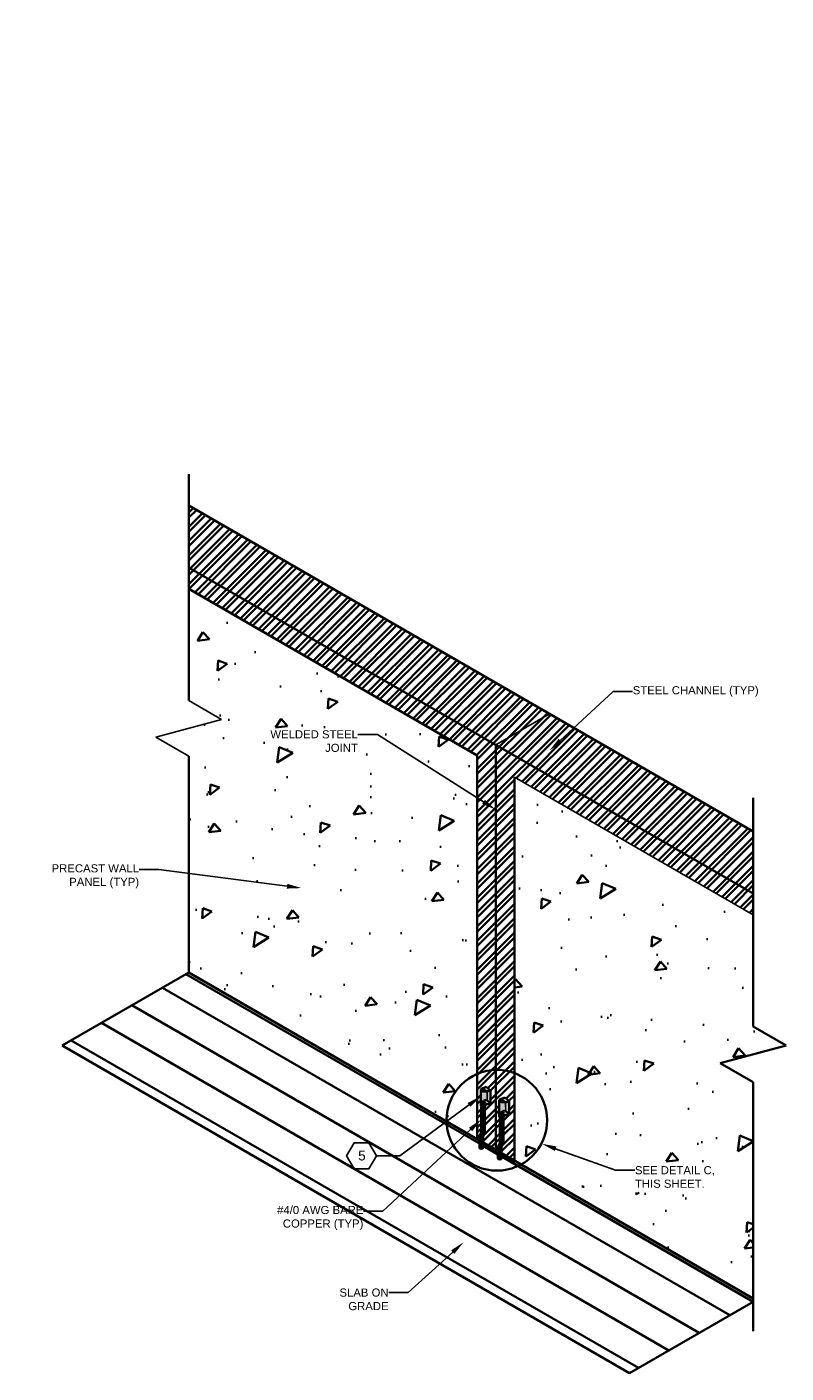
# Model space of a CAD drawing. Header units: inches. Extents: x 119 to 13708, y 367 to 7376.
# Tile 14 of 21: x 1985 to 2921, y 367 to 2026. Entities that reach past the tile are written whole.
import ezdxf
from ezdxf import colors
from ezdxf.entities.mleader import LeaderData, LeaderLine
from ezdxf.math import Vec2, Vec3

# ---------------------------------------------------------------- set-up
doc = ezdxf.new("R2010")
doc.units = ezdxf.units.IN
doc.header["$MEASUREMENT"] = 0
doc.linetypes.add('DASHED2', pattern=[0.375, 0.25, -0.125])
for name, color, linetype, lineweight in [('E-ANNO-TEXT', 7, 'Continuous', 25), ('E-DETL-GRPH', 7, 'Continuous', 35), ('E-ISO-LPS', 7, 'DASHED2', 40)]:
    doc.layers.add(name, color=color, linetype=linetype, lineweight=lineweight)
doc.styles.get("Standard").update_dxf_attribs({"font": 'arial.ttf'})
doc.dimstyles.get("Standard").update_dxf_attribs({"dimtxt": 0.18, "dimasz": 0.18, "dimexe": 0.18, "dimexo": 0.0625, "dimgap": 0.09, "dimtad": 0, "dimtih": 1, "dimtoh": 1, "dimdec": 4, "dimzin": 0, "dimdsep": 46, "dimtxsty": 'Standard', "dimcen": 0.09, "dimadec": 0, "dimazin": 0, "dimtfac": 1, "dimtdec": 4, "dimtofl": 0, "dimtmove": 0, "dimatfit": 3, "dimfxl": 1, "dimtolj": 1, "dimtzin": 0, "dimarcsym": 0})
pattern_1 = [(0, (-488.3648, -3903.2235), (0.6875, 0.6875), [0.6875, -0.6875]), (90, (-487.6773, -3903.2235), (-0.6875, 0.6875), [0.6875, -0.6875])]

msp = doc.modelspace()

# ---------------------------------------------------------------- hatches: boundary and pattern name
at = {"layer": 'E-DETL-GRPH'}
h = msp.add_hatch(dxfattribs=at)
h.set_pattern_fill('STEEL', color=9, scale=100)
h.set_pattern_definition([(45, (-488.365, -3903.223), (-8.838835, 8.838835), []), (45, (-488.365, -3896.973), (-8.838835, 8.838835), [])])
edge = h.paths.add_edge_path()
edge.add_spline(control_points=[(2542.86553, 658.1815), (2542.33847, 660.58864), (2545.05903, 661.96026), (2545.17302, 664.15929)], knot_values=[0, 0, 0, 0, 6.4076901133, 6.4076901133, 6.4076901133, 6.4076901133], degree=3, periodic=0)
edge.add_line((2545.17302, 664.15929), (2545.17302, 695.48053))
edge.add_ellipse((2547.6254, 696.37073), major_axis=(-3.1175, -0.18523), ratio=0.3973114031, start_angle=0, end_angle=36.7942123, ccw=False)
edge.add_line((2544.50678, 695.9272), (2544.53912, 700.10558))
edge.add_ellipse((2550.77255, 700.49826), major_axis=(-6.235, -0.37047), ratio=0.3973114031, start_angle=0, end_angle=0.51413618, ccw=False)
edge.add_ellipse((2547.65679, 700.31303), major_axis=(-3.1175, -0.18523), ratio=0.3973114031, start_angle=292.36878043, end_angle=357.30034891)
edge.add_line((2544.53929, 700.18634), (2544.53749, 716.43545))
edge.add_ellipse((2550.77255, 716.28365), major_axis=(-6.235, -0.37047), ratio=0.3973114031, start_angle=292.36878043, end_angle=360, ccw=False)
edge.add_line((2548.11118, 718.38766), (2551.36236, 719.57099))
edge.add_line((2551.36236, 719.57099), (2556.48811, 715.26998))
edge.add_line((2556.48811, 715.26998), (2556.48811, 699.48459))
edge.add_line((2556.48811, 699.48459), (2553.34427, 698.34033))
edge.add_line((2553.34427, 698.34033), (2553.28149, 698.34842))
edge.add_ellipse((2550.77255, 700.49826), major_axis=(-6.235, -0.37047), ratio=0.3973114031, start_angle=85.98834906, end_angle=112.36878043, ccw=False)
edge.add_line((2550.48318, 698.00118), (2550.48318, 695.86389))
edge.add_line((2550.48318, 695.86389), (2549.69723, 695.57782))
edge.add_line((2549.69723, 695.57782), (2549.70391, 667.24666))
edge.add_spline(control_points=[(2549.70391, 667.24666), (2549.88603, 662.18748), (2547.389, 661.29991), (2547.38974, 658.18118)], knot_values=[0, 0, 0, 0, 9.3561947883, 9.3561947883, 9.3561947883, 9.3561947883], degree=3, periodic=0)
edge.add_line((2547.38974, 658.18118), (2547.39126, 651.03305))
edge.add_line((2547.39126, 651.03305), (2563.14436, 641.938))
edge.add_line((2563.14436, 641.938), (2563.14436, 1141.20354))
edge.add_line((2563.14436, 1141.20354), (2540.26492, 1154.41299))
edge.add_line((2540.26492, 1154.41299), (2540.26492, 655.14745))
edge.add_line((2540.26492, 655.14745), (2542.86553, 653.64599))
edge.add_line((2542.86553, 653.64599), (2542.86553, 658.1815))
edge = h.paths.add_edge_path()
edge.add_spline(control_points=[(2565.74497, 644.97205), (2565.21791, 647.37919), (2567.93847, 648.75081), (2568.05246, 650.94984)], knot_values=[0, 0, 0, 0, 6.4076901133, 6.4076901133, 6.4076901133, 6.4076901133], degree=3, periodic=0)
edge.add_line((2568.05246, 650.94984), (2568.05246, 682.27108))
edge.add_ellipse((2570.50484, 683.16128), major_axis=(-3.1175, -0.18523), ratio=0.3973114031, start_angle=0, end_angle=36.7942123, ccw=False)
edge.add_line((2567.38622, 682.71775), (2567.41856, 686.89613))
edge.add_ellipse((2573.65199, 687.28881), major_axis=(-6.235, -0.37047), ratio=0.3973114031, start_angle=0, end_angle=0.51413618, ccw=False)
edge.add_ellipse((2570.53623, 687.10358), major_axis=(-3.1175, -0.18523), ratio=0.3973114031, start_angle=292.36878043, end_angle=357.30034891)
edge.add_line((2567.41873, 686.97689), (2567.41693, 703.226))
edge.add_ellipse((2573.65199, 703.0742), major_axis=(-6.235, -0.37047), ratio=0.3973114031, start_angle=292.36878043, end_angle=360, ccw=False)
edge.add_line((2570.99062, 705.17821), (2574.2418, 706.36154))
edge.add_line((2574.2418, 706.36154), (2579.36755, 702.06053))
edge.add_line((2579.36755, 702.06053), (2579.36755, 686.27514))
edge.add_line((2579.36755, 686.27514), (2576.22372, 685.13088))
edge.add_line((2576.22372, 685.13088), (2576.16094, 685.13897))
edge.add_ellipse((2573.65199, 687.28881), major_axis=(-6.235, -0.37047), ratio=0.3973114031, start_angle=85.98834906, end_angle=112.36878043, ccw=False)
edge.add_line((2573.36262, 684.79173), (2573.36262, 682.65444))
edge.add_line((2573.36262, 682.65444), (2572.57667, 682.36837))
edge.add_line((2572.57667, 682.36837), (2572.58335, 654.03721))
edge.add_spline(control_points=[(2572.58335, 654.03721), (2572.76547, 648.97803), (2570.26844, 648.09046), (2570.26918, 644.97173)], knot_values=[0, 0, 0, 0, 9.3561947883, 9.3561947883, 9.3561947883, 9.3561947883], degree=3, periodic=0)
edge.add_line((2570.26918, 644.97173), (2570.2707, 637.8236))
edge.add_line((2570.2707, 637.8236), (2586.0238, 628.72855))
edge.add_line((2586.0238, 628.72855), (2586.0238, 1127.99409))
edge.add_line((2586.0238, 1127.99409), (2563.14436, 1141.20354))
edge.add_line((2563.14436, 1141.20354), (2563.14436, 641.938))
edge.add_line((2563.14436, 641.938), (2565.74497, 640.43654))
edge.add_line((2565.74497, 640.43654), (2565.74497, 644.97205))
h.paths.add_polyline_path([(2629.25655, 1179.37343), (2606.37711, 1192.58288), (2540.26492, 1154.41299), (2563.14436, 1141.20354)])
h.paths.add_polyline_path([(2652.13599, 1166.16398), (2629.25655, 1179.37343), (2563.14436, 1141.20354), (2586.0238, 1127.99409)])
h.paths.add_polyline_path([(2652.13599, 1166.16398), (2586.0238, 1127.99409), (2880.31954, 958.08237), (2880.31954, 1034.42215)])
h.paths.add_polyline_path([(2586.0238, 1127.99409), (2586.0238, 1101.57519), (2880.31954, 931.66347), (2880.31954, 958.08237)])
h.paths.add_polyline_path([(2184.36844, 1359.88992), (2184.48706, 1333.40254), (2540.26492, 1127.99409), (2540.26492, 1154.41299)])
h.paths.add_polyline_path([(2184.48706, 1436.16121), (2184.48706, 1405.24045), (2184.36844, 1359.88992), (2540.26492, 1154.41299), (2606.37711, 1192.58288)])
h = msp.add_hatch(dxfattribs=at)
h.set_pattern_fill('AR-CONC', color=9, scale=20, angle=166)
h.set_pattern_definition([(216, (66.6, -40.51), (-136.1547, 46.882), [15, -165]), (161, (66.6, -40.51), (-9.4684, -152.683), [12, -132]), (266.4514, (55.25, -36.6), (-145.623, -105.8013), [12.748, -140.2284]), (212.184, (56.92, -79.32), (-199.099, 83.758), [22.5, -247.5]), (262.636, (40.33, -72.34), (-228.512, -143.814), [19.122, -210.343]), (157.184, (56.92, -79.32), (-228.512, -143.814), [18, -198]), (187, (39.94, -64.78), (-96.355, 107.013), [15, -165]), (132, (39.94, -64.78), (-82.3035, -128.949), [12, -132]), (237.4514, (31.9, -55.86), (-178.6583, -21.9365), [12.748, -140.2284]), (203.5, (66.6, -40.51), (-18.4666, -64.01275), [0, -130.4, 0, -134, 0, -132.5]), (173.5, (66.6, -40.51), (-70.1344, -63.8107), [0, -76.4, 0, -127.4, 0, -50.5]), (133.5, (109.875, -51.3), (-102.5018, 30.20565), [0, -50, 0, -156, 0, -207]), (123.5, (129.28, -56.14), (-118.016, 8.7908), [0, -65, 0, -103.6, 0, -147])])
h.paths.add_polyline_path([(2540.26492, 1127.99409), (2184.48706, 1333.40254), (2184.48706, 1195.86384), (2225.11598, 1172.40672), (2143.85814, 1150.63375), (2184.48706, 1127.17663), (2184.48706, 860.55589), (2540.26492, 655.14745)])
h.paths.add_polyline_path([(2839.69061, 748.89468), (2920.94846, 770.66766), (2880.31954, 794.12478), (2880.31954, 931.66347), (2586.0238, 1101.57519), (2586.0238, 628.72855), (2880.31954, 458.81683), (2880.31954, 725.43756)])
edge = h.paths.add_edge_path(flags=16)
edge.add_line((2731.47522, 589.43277), (2835.07003, 589.43277))
edge.add_line((2835.07003, 589.43277), (2835.07003, 626.87706))
edge.add_line((2835.07003, 626.87706), (2731.47522, 626.87706))
edge.add_line((2731.47522, 626.87706), (2731.47522, 589.43277))
edge.add_line((2710.47777, 616.81567), (2734.47777, 616.81567))
edge.add_line((2636.83095, 643.39322), (2710.47777, 616.81567))
edge.add_line((2635.8126, 640.57135), (2619.89972, 649.50333))
edge.add_line((2619.89972, 649.50333), (2637.8493, 646.21509))
edge.add_line((2637.8493, 646.21509), (2635.8126, 640.57135))
h = msp.add_hatch(dxfattribs=at)
h.set_pattern_fill('ANSI31', color=9, scale=300, angle=105)
h.set_pattern_definition([(150, (-1019.45, -791.203), (-18.75, -32.47595), [])])
edge = h.paths.add_edge_path()
edge.add_ellipse((2568.00852, 631.34884), major_axis=(-2.26356, 0), ratio=0.5226778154, start_angle=0, end_angle=180.0000001, ccw=False)
edge.add_line((2565.74497, 631.34884), (2565.74497, 636.40612))
edge.add_line((2565.74497, 636.40612), (2547.39212, 647.00214))
edge.add_line((2547.39212, 647.00214), (2547.39264, 644.55829))
edge.add_ellipse((2545.12908, 644.55829), major_axis=(-2.26356, 0), ratio=0.5226778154, start_angle=0, end_angle=180.0000001, ccw=False)
edge.add_line((2542.86553, 644.55829), (2542.86553, 649.61557))
edge.add_line((2542.86553, 649.61557), (2180.99662, 858.54068))
edge.add_line((2180.99662, 858.54068), (2028.59236, 770.55005))
edge.add_line((2028.59236, 770.55005), (2727.91528, 366.79577))
edge.add_line((2727.91528, 366.79577), (2880.31954, 454.78641))
edge.add_line((2880.31954, 454.78641), (2570.27156, 633.79269))
edge.add_line((2570.27156, 633.79269), (2570.27208, 631.34884))
h = msp.add_hatch(dxfattribs=at)
h.set_pattern_fill('ZIGZAG', color=9, scale=5.5)
h.set_pattern_definition(pattern_1)
h.paths.add_polyline_path([(2332.03778, 775.36744), (2332.03778, 771.33703), (2542.86553, 649.61557), (2542.86553, 653.64599)])
h.paths.add_polyline_path([(2184.48706, 860.55589), (2180.99662, 858.54068), (2332.03778, 771.33703), (2332.03778, 775.36744)])
h = msp.add_hatch(color=0, dxfattribs=at)
h.dxf.hatch_style = 1
edge = h.paths.add_edge_path()
edge.add_ellipse((2550.77255, 716.28365), major_axis=(-6.235, -0.37047), ratio=0.3973114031, start_angle=360, end_angle=453.77480953, ccw=False)
edge.add_line((2544.53755, 715.91318), (2544.53928, 700.26937))
edge.add_ellipse((2550.77255, 700.49826), major_axis=(-6.235, -0.37047), ratio=0.3973114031, start_angle=292.36878043, end_angle=356.73758438, ccw=False)
edge.add_line((2548.2636, 702.64811), (2548.21853, 702.64134))
edge.add_line((2548.21853, 702.64134), (2551.36236, 703.7856))
edge.add_line((2551.36236, 703.7856), (2551.3299, 713.83618))
edge = h.paths.add_edge_path()
edge.add_line((2553.34427, 702.12258), (2551.36236, 703.7856))
edge.add_line((2551.36236, 703.7856), (2548.21853, 702.64134))
edge.add_line((2548.21853, 702.64134), (2548.2636, 702.64811))
edge.add_ellipse((2550.77255, 700.49826), major_axis=(-6.235, -0.37047), ratio=0.3973114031, start_angle=292.36878043, end_angle=356.73758438)
edge.add_ellipse((2550.77255, 700.49826), major_axis=(-6.235, -0.37047), ratio=0.3973114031, start_angle=356.73758438, end_angle=472.36878043)
edge.add_line((2553.28149, 698.34842), (2553.34427, 698.34033))
edge.add_line((2553.34427, 698.34033), (2553.34427, 702.12258))
h.paths.add_polyline_path([(2553.34427, 702.12258), (2553.34427, 698.34033), (2556.48811, 699.48459)])
h.paths.add_polyline_path([(2556.48811, 715.26998), (2553.34427, 714.12572), (2553.34427, 702.12258), (2556.48811, 699.48459)])
h.paths.add_polyline_path([(2551.36236, 719.57099), (2548.21853, 718.42673), (2553.34427, 714.12572), (2556.48811, 715.26998)])
h = msp.add_hatch(color=0, dxfattribs=at)
h.dxf.hatch_style = 1
edge = h.paths.add_edge_path()
edge.add_ellipse((2550.77255, 716.28365), major_axis=(-6.235, -0.37047), ratio=0.3973114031, start_angle=292.78919571, end_angle=360)
edge.add_ellipse((2550.77255, 716.28365), major_axis=(-6.235, -0.37047), ratio=0.3973114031, start_angle=360, end_angle=453.77480953)
edge.add_line((2551.3299, 713.83618), (2551.36236, 703.7856))
edge.add_line((2551.36236, 703.7856), (2553.34427, 702.12258))
edge.add_line((2553.34427, 702.12258), (2553.34427, 714.12572))
edge.add_line((2553.34427, 714.12572), (2548.22177, 718.42401))
h = msp.add_hatch(color=0, dxfattribs=at)
h.dxf.hatch_style = 1
edge = h.paths.add_edge_path()
edge.add_line((2547.92031, 701.96074), (2546.34839, 701.38861))
edge.add_line((2546.34839, 701.38861), (2546.40232, 701.38795))
edge.add_ellipse((2547.65679, 700.31303), major_axis=(-3.1175, -0.18523), ratio=0.3973114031, start_angle=292.36878043, end_angle=360)
edge.add_ellipse((2547.65679, 700.31303), major_axis=(-3.1175, -0.18523), ratio=0.3973114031, start_angle=360, end_angle=472.36878043)
edge.add_line((2548.91127, 699.23811), (2550.48318, 699.81024))
edge.add_line((2550.48318, 699.81024), (2547.92031, 701.96074))
edge = h.paths.add_edge_path()
edge.add_line((2547.92031, 698.0144), (2546.34839, 697.44227))
edge.add_line((2546.34839, 697.44227), (2546.37093, 697.44565))
edge.add_ellipse((2547.6254, 696.37073), major_axis=(-3.1175, -0.18523), ratio=0.3973114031, start_angle=292.36878043, end_angle=356.42754022)
edge.add_ellipse((2547.6254, 696.37073), major_axis=(-3.1175, -0.18523), ratio=0.3973114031, start_angle=356.42754022, end_angle=472.36878043)
edge.add_line((2548.87988, 695.2958), (2548.91127, 695.29176))
edge.add_line((2548.91127, 695.29176), (2550.48318, 695.86389))
edge.add_line((2550.48318, 695.86389), (2547.92031, 698.0144))
edge = h.paths.add_edge_path()
edge.add_line((2550.48318, 699.81024), (2548.91127, 699.23811))
edge.add_ellipse((2547.65679, 700.31303), major_axis=(-3.1175, -0.18523), ratio=0.3973114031, start_angle=360, end_angle=472.36878043, ccw=False)
edge.add_line((2544.5393, 700.12779), (2544.50938, 696.26303))
edge.add_ellipse((2547.6254, 696.37073), major_axis=(-3.1175, -0.18523), ratio=0.3973114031, start_angle=292.36878043, end_angle=356.42754022, ccw=False)
edge.add_line((2546.37093, 697.44565), (2546.34839, 697.44227))
edge.add_line((2546.34839, 697.44227), (2547.92031, 698.0144))
edge.add_line((2547.92031, 698.0144), (2550.48318, 695.86389))
edge.add_line((2550.48318, 695.86389), (2550.48318, 699.81024))
h = msp.add_hatch(color=0, dxfattribs=at)
h.dxf.hatch_style = 1
edge = h.paths.add_edge_path()
edge.add_ellipse((2573.65199, 703.0742), major_axis=(-6.235, -0.37047), ratio=0.3973114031, start_angle=360, end_angle=453.77480953, ccw=False)
edge.add_line((2567.41699, 702.70373), (2567.41872, 687.05992))
edge.add_ellipse((2573.65199, 687.28881), major_axis=(-6.235, -0.37047), ratio=0.3973114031, start_angle=292.36878043, end_angle=356.73758438, ccw=False)
edge.add_line((2571.14304, 689.43866), (2571.09797, 689.43189))
edge.add_line((2571.09797, 689.43189), (2574.2418, 690.57615))
edge.add_line((2574.2418, 690.57615), (2574.20934, 700.62673))
edge = h.paths.add_edge_path()
edge.add_line((2576.22372, 688.91313), (2574.2418, 690.57615))
edge.add_line((2574.2418, 690.57615), (2571.09797, 689.43189))
edge.add_line((2571.09797, 689.43189), (2571.14304, 689.43866))
edge.add_ellipse((2573.65199, 687.28881), major_axis=(-6.235, -0.37047), ratio=0.3973114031, start_angle=292.36878043, end_angle=356.73758438)
edge.add_ellipse((2573.65199, 687.28881), major_axis=(-6.235, -0.37047), ratio=0.3973114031, start_angle=356.73758438, end_angle=472.36878043)
edge.add_line((2576.16094, 685.13897), (2576.22372, 685.13088))
edge.add_line((2576.22372, 685.13088), (2576.22372, 688.91313))
h.paths.add_polyline_path([(2576.22372, 688.91313), (2576.22372, 685.13088), (2579.36755, 686.27514)])
h.paths.add_polyline_path([(2579.36755, 702.06053), (2576.22372, 700.91627), (2576.22372, 688.91313), (2579.36755, 686.27514)])
h.paths.add_polyline_path([(2574.2418, 706.36154), (2571.09797, 705.21728), (2576.22372, 700.91627), (2579.36755, 702.06053)])
h = msp.add_hatch(color=0, dxfattribs=at)
h.dxf.hatch_style = 1
edge = h.paths.add_edge_path()
edge.add_ellipse((2573.65199, 703.0742), major_axis=(-6.235, -0.37047), ratio=0.3973114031, start_angle=292.78919571, end_angle=360)
edge.add_ellipse((2573.65199, 703.0742), major_axis=(-6.235, -0.37047), ratio=0.3973114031, start_angle=360, end_angle=453.77480953)
edge.add_line((2574.20934, 700.62673), (2574.2418, 690.57615))
edge.add_line((2574.2418, 690.57615), (2576.22372, 688.91313))
edge.add_line((2576.22372, 688.91313), (2576.22372, 700.91627))
edge.add_line((2576.22372, 700.91627), (2571.10121, 705.21456))
h = msp.add_hatch(dxfattribs=at)
h.set_pattern_fill('ANSI31', color=0, scale=7)
h.set_pattern_definition([(45, (-488.3648, -3903.2235), (-0.61871843, 0.61871843), [])])
edge = h.paths.add_edge_path()
edge.add_line((2549.69723, 695.57782), (2548.91127, 695.29176))
edge.add_line((2548.91127, 695.29176), (2548.87988, 695.2958))
edge.add_ellipse((2547.6254, 696.37073), major_axis=(-3.1175, -0.18523), ratio=0.3973114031, start_angle=396.7942123, end_angle=472.36878043, ccw=False)
edge.add_line((2545.17302, 695.48053), (2545.17302, 664.15929))
edge.add_spline(control_points=[(2545.17302, 664.15929), (2545.05903, 661.96026), (2542.33847, 660.58864), (2542.86553, 658.1815)], knot_values=[0, 0, 0, 0, 6.4076901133, 6.4076901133, 6.4076901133, 6.4076901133], degree=3, periodic=0)
edge.add_line((2542.86553, 658.1815), (2542.86553, 644.55829))
edge.add_ellipse((2545.12908, 644.55829), major_axis=(-2.26356, 0), ratio=0.5226778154, start_angle=180.0127778, end_angle=360, ccw=False)
edge.add_line((2547.39261, 644.70508), (2547.38974, 658.18118))
edge.add_spline(control_points=[(2547.38974, 658.18118), (2547.389, 661.29991), (2549.88603, 662.18748), (2549.70391, 667.24666)], knot_values=[0, 0, 0, 0, 9.3561947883, 9.3561947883, 9.3561947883, 9.3561947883], degree=3, periodic=0)
edge.add_line((2549.70391, 667.24666), (2549.69723, 695.57782))
h = msp.add_hatch(dxfattribs=at)
h.set_pattern_fill('ANSI31', color=0, scale=7)
h.set_pattern_definition([(45, (-465.4853, -3916.4329), (-0.61871843, 0.61871843), [])])
edge = h.paths.add_edge_path()
edge.add_line((2572.57667, 682.36837), (2571.79071, 682.08231))
edge.add_line((2571.79071, 682.08231), (2571.75932, 682.08635))
edge.add_ellipse((2570.50484, 683.16128), major_axis=(-3.1175, -0.18523), ratio=0.3973114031, start_angle=396.7942123, end_angle=472.36878043, ccw=False)
edge.add_line((2568.05246, 682.27108), (2568.05246, 650.94984))
edge.add_spline(control_points=[(2568.05246, 650.94984), (2567.93847, 648.75081), (2565.21791, 647.37919), (2565.74497, 644.97205)], knot_values=[0, 0, 0, 0, 6.4076901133, 6.4076901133, 6.4076901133, 6.4076901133], degree=3, periodic=0)
edge.add_line((2565.74497, 644.97205), (2565.74497, 631.34884))
edge.add_ellipse((2568.00852, 631.34884), major_axis=(-2.26356, 0), ratio=0.5226778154, start_angle=180.0127778, end_angle=360, ccw=False)
edge.add_line((2570.27205, 631.49563), (2570.26918, 644.97173))
edge.add_spline(control_points=[(2570.26918, 644.97173), (2570.26844, 648.09046), (2572.76547, 648.97803), (2572.58335, 654.03721)], knot_values=[0, 0, 0, 0, 9.3561947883, 9.3561947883, 9.3561947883, 9.3561947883], degree=3, periodic=0)
edge.add_line((2572.58335, 654.03721), (2572.57667, 682.36837))
h = msp.add_hatch(color=0, dxfattribs=at)
h.dxf.hatch_style = 1
edge = h.paths.add_edge_path()
edge.add_line((2570.79975, 688.75129), (2569.22783, 688.17916))
edge.add_line((2569.22783, 688.17916), (2569.28176, 688.1785))
edge.add_ellipse((2570.53623, 687.10358), major_axis=(-3.1175, -0.18523), ratio=0.3973114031, start_angle=292.36878043, end_angle=360)
edge.add_ellipse((2570.53623, 687.10358), major_axis=(-3.1175, -0.18523), ratio=0.3973114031, start_angle=360, end_angle=472.36878043)
edge.add_line((2571.79071, 686.02866), (2573.36262, 686.60079))
edge.add_line((2573.36262, 686.60079), (2570.79975, 688.75129))
edge = h.paths.add_edge_path()
edge.add_line((2570.79975, 684.80495), (2569.22783, 684.23282))
edge.add_line((2569.22783, 684.23282), (2569.25037, 684.2362))
edge.add_ellipse((2570.50484, 683.16128), major_axis=(-3.1175, -0.18523), ratio=0.3973114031, start_angle=292.36878043, end_angle=356.42754022)
edge.add_ellipse((2570.50484, 683.16128), major_axis=(-3.1175, -0.18523), ratio=0.3973114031, start_angle=356.42754022, end_angle=472.36878043)
edge.add_line((2571.75932, 682.08635), (2571.79071, 682.08231))
edge.add_line((2571.79071, 682.08231), (2573.36262, 682.65444))
edge.add_line((2573.36262, 682.65444), (2570.79975, 684.80495))
edge = h.paths.add_edge_path()
edge.add_line((2573.36262, 686.60079), (2571.79071, 686.02866))
edge.add_ellipse((2570.53623, 687.10358), major_axis=(-3.1175, -0.18523), ratio=0.3973114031, start_angle=360, end_angle=472.36878043, ccw=False)
edge.add_line((2567.41874, 686.91834), (2567.38882, 683.05358))
edge.add_ellipse((2570.50484, 683.16128), major_axis=(-3.1175, -0.18523), ratio=0.3973114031, start_angle=292.36878043, end_angle=356.42754022, ccw=False)
edge.add_line((2569.25037, 684.2362), (2569.22783, 684.23282))
edge.add_line((2569.22783, 684.23282), (2570.79975, 684.80495))
edge.add_line((2570.79975, 684.80495), (2573.36262, 682.65444))
edge.add_line((2573.36262, 682.65444), (2573.36262, 686.60079))
h = msp.add_hatch(dxfattribs=at)
h.set_pattern_fill('ZIGZAG', color=0, scale=5.5)
h.set_pattern_definition(pattern_1)
h.paths.add_polyline_path([(2547.39126, 651.03305), (2547.39212, 647.00214), (2565.74497, 636.40612), (2565.74497, 640.43654)])
h = msp.add_hatch(dxfattribs=at)
h.set_pattern_fill('ANSI31', color=0, scale=1.5)
h.set_pattern_definition([(45, (-488.36477, -3903.2235), (-0.1325825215, 0.1325825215), [])])
edge = h.paths.add_edge_path()
edge.add_ellipse((2545.12908, 644.55829), major_axis=(-2.26356, 0), ratio=0.5226778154, start_angle=180.0127778, end_angle=360)
edge.add_ellipse((2545.12908, 644.55829), major_axis=(-2.26356, 0), ratio=0.5226778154, start_angle=0, end_angle=180.0000001)
edge.add_line((2547.39264, 644.55829), (2547.39264, 644.55856))
edge = h.paths.add_edge_path()
edge.add_ellipse((2568.00852, 631.34884), major_axis=(-2.26356, 0), ratio=0.5226778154, start_angle=180.0127778, end_angle=360)
edge.add_ellipse((2568.00852, 631.34884), major_axis=(-2.26356, 0), ratio=0.5226778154, start_angle=0, end_angle=180.0000001)
edge.add_line((2570.27208, 631.34884), (2570.27208, 631.3491))
h = msp.add_hatch(dxfattribs=at)
h.set_pattern_fill('ZIGZAG', color=0, scale=5.5)
h.set_pattern_definition(pattern_1)
h.paths.add_polyline_path([(2570.2707, 637.8236), (2570.27156, 633.79269), (2586.0238, 624.69813), (2586.0238, 628.72855)])
h = msp.add_hatch(dxfattribs=at)
h.set_pattern_fill('ZIGZAG', color=9, scale=5.5)
h.set_pattern_definition(pattern_1)
h.paths.add_polyline_path([(2570.2707, 637.8236), (2570.27156, 633.79269), (2880.31954, 454.78641), (2880.31954, 458.81683)])
h = msp.add_hatch(dxfattribs=at)
h.set_pattern_fill('ZIGZAG', color=0, scale=5.5)
h.set_pattern_definition(pattern_1)
h.paths.add_polyline_path([(2677.87475, 571.66796), (2677.87475, 575.69837), (2586.0238, 628.72855), (2586.0238, 624.69813)])
at = {"layer": 'E-ISO-LPS', "linetype": 'Continuous'}
h = msp.add_hatch(dxfattribs=at)
h.set_pattern_fill('AR-CONC', color=0, scale=6)
h.set_pattern_definition([(50, (0, 0), (43.0356, -3.76513), [4.5, -49.5]), (355, (0, 0), (-8.3251, 45.1315), [3.6, -39.6]), (100.4514, (3.586, -0.314), (34.71053, 41.3664), [3.8244, -42.0685]), (46.1842, (0, 12), (64.0345, -9.9312), [6.75, -74.25]), (96.6356, (5.336, 11.17), (56.0797, 58.4471), [5.7366, -63.1028]), (351.1842, (0, 12), (56.0797, 58.4471), [5.4, -59.4]), (21, (6, 9), (35.81442, -24.15713), [4.5, -49.5]), (326, (6, 9), (14.5989, 43.509), [3.6, -39.6]), (71.4514, (8.985, 6.987), (50.41334, 19.35187), [3.8244, -42.0685]), (37.5, (0, 0), (0.72959, 19.97363), [0, -39.12, 0, -40.2, 0, -39.75]), (7.5, (0, 0), (15.78417, 23.6647), [0, -22.92, 0, -38.22, 0, -15.15]), (327.5, (-13.38, 0), (32.02935, -1.35329), [0, -15, 0, -46.8, 0, -62.1]), (317.5, (-19.38, 0), (34.99117, 6.0063), [0, -19.5, 0, -31.08, 0, -44.1])])
h.paths.add_polyline_path([(2417.92701, 2019.58189), (2412.39445, 2021.81423), (2405.68591, 2017.92107), (2417.92701, 2012.98189)])
h.paths.add_polyline_path([(2412.39445, 2021.81423), (2405.68591, 2024.52107), (2405.68591, 2017.92107)])
h.paths.add_polyline_path([(2429.34379, 2019.60737), (2422.63525, 2022.31422), (2417.92701, 2019.58189), (2417.92701, 2012.98189)])
h.paths.add_polyline_path([(2429.34379, 2026.20737), (2422.63525, 2022.31422), (2429.34379, 2019.60737)])

# ---------------------------------------------------------------- linework, layer by layer
at = {"layer": 'E-ANNO-TEXT', "color": 9}
for p, q in [((2184.48706, 1195.86384), (2225.11598, 1172.40672)), ((2225.11598, 1172.40672), (2143.85814, 1150.63375)), ((2143.85814, 1150.63375), (2184.48706, 1127.17663)), ((2880.31954, 931.66347), (2586.0238, 1101.57519))]:
    msp.add_line(p, q, dxfattribs=at)
at = {"layer": 'E-ANNO-TEXT', "color": 0}
msp.add_line((2563.14436, 1141.20354), (2629.25655, 1179.37343), dxfattribs=at)
msp.add_lwpolyline([(2388.30872, 618.63272), (2406.76862, 618.63272), (2415.99858, 634.61947), (2406.76862, 650.60622), (2388.30872, 650.60622), (2379.07876, 634.61947)], close=True, dxfattribs=at)
at = {"layer": 'E-DETL-GRPH', "color": 9}
for p, q in [((2184.48706, 1195.86384), (2184.48706, 1475.05072)), ((2880.31954, 1034.42215), (2184.48706, 1436.16121)), ((2880.31954, 958.08237), (2184.36844, 1359.88992)), ((2540.26492, 1127.99409), (2184.48706, 1333.40254)), ((2563.14436, 641.938), (2563.14436, 1141.20354)), ((2184.48706, 860.55589), (2184.48706, 1127.17663)), ((2540.26492, 655.14745), (2540.26492, 1127.99409)), ((2586.0238, 628.72855), (2586.0238, 1101.57519)), ((2880.31954, 794.12478), (2880.31954, 1075.78981)), ((2028.59236, 770.55005), (2184.48706, 860.55589)), ((2542.86553, 649.61557), (2180.99662, 858.54068)), ((2542.86553, 653.64599), (2184.48706, 860.55589)), ((2880.31954, 794.12478), (2920.94846, 770.66766)), ((2727.91528, 366.79577), (2028.59236, 770.55005)), ((2920.94846, 770.66766), (2839.69061, 748.89468)), ((2839.69061, 748.89468), (2880.31954, 725.43756)), ((2880.31954, 418.64538), (2880.31954, 725.43756)), ((2880.31954, 458.81683), (2547.39126, 651.03305)), ((2880.31954, 454.78641), (2570.27156, 633.79269)), ((2727.91528, 366.79577), (2880.31954, 454.78641))]:
    msp.add_line(p, q, dxfattribs=at)
at = {"layer": 'E-DETL-GRPH', "color": 0}
for p, q in [((2544.53755, 715.91318), (2544.5393, 700.12779)), ((2551.36236, 719.57099), (2548.21853, 718.42673)), ((2556.48811, 715.26998), (2551.36236, 719.57099)), ((2556.48811, 715.26998), (2553.34427, 714.12572)), ((2556.48811, 715.26998), (2556.48811, 699.48459)), ((2544.5393, 700.12779), (2544.50878, 696.18549)), ((2547.92031, 701.96074), (2546.34839, 701.38861)), ((2546.34839, 701.38861), (2546.40232, 701.38795)), ((2547.92031, 698.0144), (2546.34839, 697.44227)), ((2546.34839, 697.44227), (2546.37093, 697.44565)), ((2550.48318, 699.81024), (2547.92031, 701.96074)), ((2550.48318, 695.86389), (2547.92031, 698.0144)), ((2551.36236, 703.7856), (2548.21853, 702.64134)), ((2550.48318, 699.81024), (2548.91127, 699.23811)), ((2550.48318, 698.00118), (2550.48318, 695.86389)), ((2556.48811, 699.48459), (2551.36236, 703.7856)), ((2553.34427, 698.34033), (2553.28149, 698.34842)), ((2556.48811, 699.48459), (2553.34427, 698.34033)), ((2567.41699, 702.70373), (2567.41874, 686.91834)), ((2574.2418, 706.36154), (2571.09797, 705.21728)), ((2579.36755, 702.06053), (2574.2418, 706.36154)), ((2579.36755, 702.06053), (2576.22372, 700.91627)), ((2579.36755, 702.06053), (2579.36755, 686.27514)), ((2545.17302, 664.15929), (2545.17302, 695.57815)), ((2548.21853, 695.43745), (2548.2636, 695.44422)), ((2548.91127, 695.29176), (2548.87988, 695.2958)), ((2550.48318, 695.86389), (2548.91127, 695.29176)), ((2549.70391, 667.24666), (2549.69723, 695.57782)), ((2567.41874, 686.91834), (2567.38822, 682.97604)), ((2568.05246, 650.94984), (2568.05246, 682.3687)), ((2570.79975, 688.75129), (2569.22783, 688.17916)), ((2569.22783, 688.17916), (2569.28176, 688.1785)), ((2570.79975, 684.80495), (2569.22783, 684.23282)), ((2569.22783, 684.23282), (2569.25037, 684.2362)), ((2573.36262, 686.60079), (2570.79975, 688.75129)), ((2573.36262, 682.65444), (2570.79975, 684.80495)), ((2574.2418, 690.57615), (2571.09797, 689.43189)), ((2571.09797, 682.228), (2571.14304, 682.23476)), ((2571.79071, 682.08231), (2571.75932, 682.08635)), ((2573.36262, 686.60079), (2571.79071, 686.02866)), ((2573.36262, 682.65444), (2571.79071, 682.08231)), ((2572.58335, 654.03721), (2572.57667, 682.36837)), ((2573.36262, 684.79173), (2573.36262, 682.65444)), ((2579.36755, 686.27514), (2574.2418, 690.57615)), ((2576.22372, 685.13088), (2576.16094, 685.13897)), ((2579.36755, 686.27514), (2576.22372, 685.13088)), ((2542.86553, 644.55829), (2542.86553, 658.1815)), ((2547.39264, 644.55829), (2547.38974, 658.18118)), ((2565.74497, 636.40612), (2547.39212, 647.00214)), ((2565.74497, 631.34884), (2565.74497, 644.97205)), ((2570.27208, 631.34884), (2570.26918, 644.97173))]:
    msp.add_line(p, q, dxfattribs=at)
msp.add_circle((2564.41508, 678.43115), 62.04443, dxfattribs=at)
for centre, major_axis, start_param in [((2550.77255, 716.28365), (-6.235, -0.37047), 5.1027978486), ((2547.65679, 700.31303), (-3.1175, -0.18523), 5.1027978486), ((2550.77255, 700.49826), (-6.235, -0.37047), 6.2831853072), ((2573.65199, 703.0742), (-6.235, -0.37047), 5.1027978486), ((2547.6254, 696.37073), (-3.1175, -0.18523), 6.2831853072), ((2570.53623, 687.10358), (-3.1175, -0.18523), 5.1027978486), ((2570.50484, 683.16128), (-3.1175, -0.18523), 6.2831853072), ((2573.65199, 687.28881), (-6.235, -0.37047), 6.2831853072)]:
    msp.add_ellipse(centre, major_axis=major_axis, ratio=0.3973114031, start_param=start_param, end_param=8.2443905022, dxfattribs=at)
for centre in [(2545.12908, 644.55829), (2568.00852, 631.34884)]:
    msp.add_ellipse(centre, major_axis=(-2.26356, 0), ratio=0.5226778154, dxfattribs=at)
for points in [[(2545.17302, 664.15929), (2545.05903, 661.96026), (2542.33847, 660.58864), (2542.86553, 658.1815)], [(2549.70391, 667.24666), (2549.88603, 662.18748), (2547.389, 661.29991), (2547.38974, 658.18118)], [(2568.05246, 650.94984), (2567.93847, 648.75081), (2565.21791, 647.37919), (2565.74497, 644.97205)], [(2572.58335, 654.03721), (2572.76547, 648.97803), (2570.26844, 648.09046), (2570.26918, 644.97173)]]:
    msp.add_open_spline(points, degree=3, dxfattribs=at)

# ---------------------------------------------------------------- leaders
at = {"layer": 'E-ANNO-TEXT', "color": 0}
msp.add_leader([(2544.53842, 708.02049), (2444.92283, 634.61947), (2415.99858, 634.61947)], dimstyle='Standard', override={"dimscale": 128, "dimasz": 0.14, "dimgap": 0.09, "dimtad": 0}, dxfattribs=at)
ml = msp.add_multileader_mtext('Standard', dxfattribs=at)
ml.set_content('STEEL CHANNEL (TYP)')
ml.set_leader_properties()
ml.build(insert=Vec2(0, 0))
ml.multileader.update_dxf_attribs({"dogleg_length": 24, "arrow_head_size": 18})
ctx = ml.context
ctx.base_point, ctx.char_height, ctx.arrow_head_size, ctx.landing_gap_size, ctx.plane_origin = Vec3(2731.7916, 1207.0629), 10, 18, 0.125, Vec3(2060.30711, 1455.58003)
notes = []
notes.append((ctx, [(0, (1, 1, 0), (2707.7916, 1207.0629), (1, 0), 24, [(0, [(2629.34009, 1134.17862)], 0, [])])]))
ctx.mtext.insert, ctx.mtext.width, ctx.mtext.defined_height, ctx.mtext.flow_direction = Vec3(2731.9166, 1213.53289), 150.8820055, 27.98383, 5
ml = msp.add_multileader_mtext('Standard', dxfattribs=at)
ml.set_content('WELDED STEEL JOINT')
ml.set_leader_properties()
ml.build(insert=Vec2(0, 0))
ml.multileader.update_dxf_attribs({"dogleg_length": 24, "arrow_head_size": 18})
ctx = ml.context
ctx.base_point, ctx.char_height, ctx.arrow_head_size, ctx.landing_gap_size, ctx.plane_origin = Vec3(2285.68251, 1154.11171), 10, 18, 0.125, Vec3(1608.38642, 1380.86703)
ctx.text_align_type = 2
notes.append((ctx, [(1, (1, 1, 0), (2417.16989, 1154.11171), (-1, 0), 24, [(1, [(2563.14436, 1061.28151)], 0, [])])]))
ctx.mtext.insert, ctx.mtext.width, ctx.mtext.defined_height, ctx.mtext.alignment, ctx.mtext.flow_direction = Vec3(2393.04489, 1159.19697), 108.8401715, 27.98383, 3, 5
ml = msp.add_multileader_mtext('Standard', dxfattribs=at)
ml.set_content('PRECAST WALL PANEL (TYP)')
ml.set_leader_properties()
ml.build(insert=Vec2(0, 0))
ml.multileader.update_dxf_attribs({"dogleg_length": 24, "arrow_head_size": 18})
ctx = ml.context
ctx.base_point, ctx.char_height, ctx.arrow_head_size, ctx.landing_gap_size, ctx.plane_origin = Vec3(2016.89412, 987.52994), 10, 18, 0.125, Vec3(1338.7955, 1279.65079)
ctx.text_align_type = 2
notes.append((ctx, [(1, (1, 1, 0), (2147.47427, 987.52994), (-1, 0), 24, [(0, [(2323.54256, 964.67882)], 0, [])])]))
ctx.mtext.insert, ctx.mtext.width, ctx.mtext.defined_height, ctx.mtext.alignment, ctx.mtext.flow_direction = Vec3(2123.34927, 993.99993), 138.2911394, 39.3283, 3, 5
ml = msp.add_multileader_mtext('Standard', dxfattribs=at)
ml.set_content('#4/0 AWG BARE COPPER (TYP)')
ml.set_leader_properties()
ml.build(insert=Vec2(0, 0))
ml.multileader.update_dxf_attribs({"dogleg_length": 24, "arrow_head_size": 18})
ctx = ml.context
ctx.base_point, ctx.char_height, ctx.arrow_head_size, ctx.landing_gap_size, ctx.plane_origin = Vec3(2294.24359, 566.3727), 10, 18, 0.125, Vec3(1700.3666, 786.64973)
ctx.text_align_type = 2
notes.append((ctx, [(1, (1, 1, 0), (2423.96426, 566.3727), (-1, 0), 24, [(0, [(2545.13951, 679.35778)], 0, [])])]))
ctx.mtext.insert, ctx.mtext.width, ctx.mtext.defined_height, ctx.mtext.alignment, ctx.mtext.flow_direction = Vec3(2399.83926, 572.84268), 132.1557288, 27.98383, 3, 5
ml = msp.add_multileader_mtext('Standard', dxfattribs=at)
ml.set_content('SEE DETAIL C, THIS SHEET.')
ml.set_leader_properties()
ml.build(insert=Vec2(0, 0))
ml.multileader.update_dxf_attribs({"dogleg_length": 24, "arrow_head_size": 18})
ctx = ml.context
ctx.base_point, ctx.char_height, ctx.arrow_head_size, ctx.landing_gap_size, ctx.plane_origin = Vec3(2734.47777, 616.81567), 10, 18, 0.125, Vec3(2302.85776, 723.14602)
notes.append((ctx, [(0, (1, 1, 0), (2710.47777, 616.81567), (1, 0), 24, [(0, [(2619.89972, 649.50333)], 0, [])])]))
ctx.mtext.insert, ctx.mtext.width, ctx.mtext.defined_height, ctx.mtext.flow_direction = Vec3(2734.60277, 621.90094), 126.9393539, 28.60661, 5
ml = msp.add_multileader_mtext('Standard', dxfattribs=at)
ml.set_content('5   ')
ml.set_leader_properties()
ml.build(insert=Vec2(0, 0))
ml.multileader.update_dxf_attribs({"leader_type": 0, "text_right_attachment_type": 3, "dogleg_length": 24, "arrow_head_size": 18})
ctx = ml.context
ctx.base_point, ctx.char_height, ctx.arrow_head_size, ctx.landing_gap_size, ctx.plane_origin = Vec3(2385.35933, 634.807), 12, 18, 8, Vec3(2328.67928, 596.5866)
ctx.right_attachment = 3
notes.append((ctx, [(0, (1, 1, 0), (2361.35933, 634.807), (1, 0), 24, [(0, [(2333.13083, 563.16992)], 0, [])])]))
ctx.mtext.insert, ctx.mtext.width, ctx.mtext.defined_height, ctx.mtext.flow_direction = Vec3(2393.35933, 640.90932), 81.305318, 11.97669, 5
ml = msp.add_multileader_mtext('Standard', dxfattribs=at)
ml.set_content('SLAB ON GRADE')
ml.set_leader_properties()
ml.build(insert=Vec2(0, 0))
ml.multileader.update_dxf_attribs({"dogleg_length": 24, "arrow_head_size": 18})
ctx = ml.context
ctx.base_point, ctx.char_height, ctx.arrow_head_size, ctx.landing_gap_size, ctx.plane_origin = Vec3(2372.0248, 465.96087), 10, 18, 0.125, Vec3(1547.60174, 714.28624)
ctx.text_align_type = 2
notes.append((ctx, [(1, (1, 1, 0), (2455.06061, 465.96087), (-1, 0), 24, [(0, [(2523.29908, 527.98193)], 0, [])])]))
ctx.mtext.insert, ctx.mtext.width, ctx.mtext.defined_height, ctx.mtext.alignment, ctx.mtext.flow_direction = Vec3(2430.93561, 471.04614), 88.5773761, 27.98383, 3, 5
for ctx, leaders in notes:
    for number, flags, end, landing, length, lines in leaders:
        leader = LeaderData()
        leader.index, (leader.has_last_leader_line, leader.has_dogleg_vector, leader.attachment_direction) = number, flags
        leader.last_leader_point, leader.dogleg_vector, leader.dogleg_length = Vec3(end), Vec3(landing), length
        for number, points, colour, breaks in lines:
            line = LeaderLine()
            line.index, line.vertices, line.color, line.breaks = number, Vec3.list(points), colors.encode_raw_color(colour), breaks
            leader.lines.append(line)
        ctx.leaders.append(leader)

doc.saveas('drawing.dxf')
